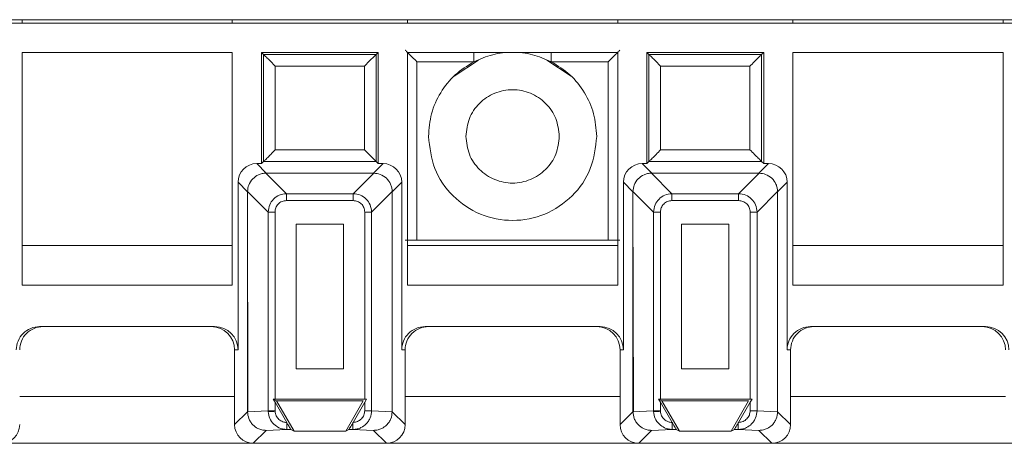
# Paper-space layout 'Blatt2' of a CAD drawing. Header units: millimetres. Extents: x 257 to 862, y 404 to 535.
# Tile 17 of 36: x 563 to 606, y 408 to 426. Entities that reach past the tile are written whole.
import ezdxf

# ---------------------------------------------------------------- set-up
doc = ezdxf.new("R2010")
doc.units = ezdxf.units.MM

psp = doc.layouts.new('Blatt2')

# ---------------------------------------------------------------- linework, layer by layer
at = {"color": 7, "linetype": 'Continuous', "lineweight": 15}
for p, q in [((259.333, 425.89), (826.511, 425.89)), ((642.233, 425.74), (477.233, 425.74)), ((563.483, 425.89), (563.483, 425.74)), ((572.483, 425.89), (572.483, 425.74)), ((579.983, 425.74), (579.983, 425.89)), ((588.983, 425.89), (588.983, 425.74)), ((596.483, 425.89), (596.483, 425.74)), ((605.483, 425.89), (605.483, 425.74)), ((563.483, 424.49), (563.483, 414.516)), ((572.483, 424.49), (563.483, 424.49)), ((572.483, 414.516), (572.483, 424.49)), ((573.733, 424.49), (573.733, 419.724)), ((573.733, 424.49), (573.822, 424.401)), ((578.733, 424.49), (573.733, 424.49)), ((578.733, 424.49), (578.644, 424.401)), ((578.733, 419.724), (578.733, 424.49)), ((579.983, 424.49), (579.983, 414.516)), ((588.983, 424.49), (579.983, 424.49)), ((588.983, 414.516), (588.983, 424.49)), ((595.233, 424.49), (590.233, 424.49)), ((590.233, 424.49), (590.322, 424.401)), ((590.233, 424.49), (590.233, 419.724)), ((595.233, 424.49), (595.144, 424.401)), ((595.233, 419.724), (595.233, 424.49)), ((605.483, 424.49), (596.483, 424.49)), ((596.483, 424.49), (596.483, 414.516)), ((605.483, 414.516), (605.483, 424.49)), ((573.822, 424.401), (573.822, 419.813)), ((578.644, 424.401), (573.822, 424.401)), ((578.644, 419.813), (578.644, 424.401)), ((580.385, 424.087), (582.829, 424.087)), ((580.385, 424.087), (580.385, 416.446)), ((583.02, 424.159), (581.979, 423.463)), ((586.986, 423.463), (585.946, 424.159)), ((586.137, 424.087), (588.581, 424.087)), ((588.581, 416.446), (588.581, 424.087)), ((595.144, 424.401), (590.322, 424.401)), ((590.322, 424.401), (590.322, 419.813)), ((595.144, 419.813), (595.144, 424.401)), ((578.144, 423.901), (574.322, 423.901)), ((574.322, 423.901), (574.322, 420.313)), ((578.144, 420.313), (578.144, 423.901)), ((594.644, 423.901), (590.822, 423.901)), ((590.822, 423.901), (590.822, 420.313)), ((594.644, 420.313), (594.644, 423.901)), ((574.322, 420.313), (578.144, 420.313)), ((590.822, 420.313), (594.644, 420.313)), ((573.937, 419.315), (573.529, 419.724)), ((573.733, 419.724), (573.529, 419.724)), ((573.822, 419.813), (573.733, 419.724)), ((578.644, 419.813), (573.822, 419.813)), ((578.529, 419.315), (578.937, 419.724)), ((578.733, 419.724), (578.644, 419.813)), ((578.937, 419.724), (578.733, 419.724)), ((590.437, 419.315), (590.029, 419.724)), ((590.233, 419.724), (590.029, 419.724)), ((590.322, 419.813), (590.233, 419.724)), ((595.144, 419.813), (590.322, 419.813)), ((595.029, 419.315), (595.437, 419.724)), ((595.233, 419.724), (595.144, 419.813)), ((595.437, 419.724), (595.233, 419.724)), ((574.805, 418.434), (573.924, 419.315)), ((573.937, 419.315), (573.924, 419.315)), ((573.937, 419.315), (578.529, 419.315)), ((577.661, 418.434), (578.542, 419.315)), ((578.529, 419.315), (578.542, 419.315)), ((591.305, 418.434), (590.424, 419.315)), ((590.437, 419.315), (590.424, 419.315)), ((590.437, 419.315), (595.029, 419.315)), ((594.161, 418.434), (595.042, 419.315)), ((595.029, 419.315), (595.042, 419.315)), ((573.137, 418.515), (572.729, 418.924)), ((572.729, 418.924), (572.729, 411.74)), ((579.737, 418.924), (579.329, 418.515)), ((579.737, 411.74), (579.737, 418.924)), ((589.637, 418.515), (589.229, 418.924)), ((589.229, 418.924), (589.229, 411.74)), ((596.237, 418.924), (595.829, 418.515)), ((596.237, 411.74), (596.237, 418.924)), ((573.137, 418.529), (574.018, 417.648)), ((573.137, 418.529), (573.137, 418.515)), ((573.137, 418.515), (573.154, 409.094)), ((573.137, 409.094), (573.137, 418.515)), ((574.805, 418.139), (574.805, 418.434)), ((574.805, 418.434), (577.661, 418.434)), ((574.805, 418.139), (577.661, 418.139)), ((577.661, 418.139), (577.661, 418.434)), ((579.329, 418.529), (578.448, 417.648)), ((579.329, 418.529), (579.329, 418.515)), ((579.329, 418.515), (579.329, 409.094)), ((589.637, 418.529), (590.518, 417.648)), ((589.637, 418.529), (589.637, 418.515)), ((589.637, 418.515), (589.654, 409.094)), ((589.637, 409.094), (589.637, 418.515)), ((591.305, 418.139), (591.305, 418.434)), ((591.305, 418.434), (594.161, 418.434)), ((591.305, 418.139), (594.161, 418.139)), ((594.161, 418.139), (594.161, 418.434)), ((595.829, 418.529), (594.948, 417.648)), ((595.829, 418.529), (595.829, 418.515)), ((595.829, 418.515), (595.829, 409.094)), ((574.313, 417.648), (574.018, 417.648)), ((574.018, 409.134), (574.018, 417.648)), ((574.313, 409.637), (574.313, 417.648)), ((578.448, 417.648), (578.153, 417.648)), ((578.153, 417.648), (578.153, 409.637)), ((578.448, 417.648), (578.448, 409.134)), ((590.813, 417.648), (590.518, 417.648)), ((590.518, 409.134), (590.518, 417.648)), ((590.813, 409.637), (590.813, 417.648)), ((594.948, 417.648), (594.653, 417.648)), ((594.653, 417.648), (594.653, 409.637)), ((594.948, 417.648), (594.948, 409.134)), ((575.219, 410.937), (575.219, 417.134)), ((575.219, 417.134), (577.247, 417.134)), ((577.247, 417.134), (577.247, 410.937)), ((591.719, 410.937), (591.719, 417.134)), ((591.719, 417.134), (593.747, 417.134)), ((593.747, 417.134), (593.747, 410.937)), ((588.581, 416.446), (580.385, 416.446)), ((572.483, 416.213), (563.483, 416.213)), ((588.983, 416.213), (579.983, 416.213)), ((605.483, 416.213), (596.483, 416.213)), ((563.483, 414.516), (572.483, 414.516)), ((579.983, 414.516), (588.983, 414.516)), ((596.483, 414.516), (605.483, 414.516)), ((571.729, 412.74), (564.237, 412.74)), ((588.229, 412.74), (580.737, 412.74)), ((604.729, 412.74), (597.237, 412.74)), ((572.729, 411.74), (572.583, 411.74)), ((572.583, 411.74), (572.583, 408.54)), ((579.883, 411.74), (579.737, 411.74)), ((579.883, 408.54), (579.883, 411.74)), ((589.229, 411.74), (589.083, 411.74)), ((589.083, 411.74), (589.083, 408.54)), ((596.383, 411.74), (596.237, 411.74)), ((596.383, 408.54), (596.383, 411.74)), ((577.247, 410.937), (575.219, 410.937)), ((593.747, 410.937), (591.719, 410.937)), ((574.233, 409.637), (574.376, 409.554)), ((574.313, 409.498), (574.233, 409.637)), ((574.233, 409.637), (574.313, 409.637)), ((578.153, 409.637), (574.313, 409.637)), ((574.812, 408.635), (574.313, 409.498)), ((574.313, 409.134), (574.313, 409.498)), ((574.376, 409.554), (575.127, 408.254)), ((578.089, 409.554), (574.376, 409.554)), ((577.339, 408.254), (578.089, 409.554)), ((578.153, 409.498), (577.654, 408.635)), ((578.233, 409.637), (578.153, 409.498)), ((578.153, 409.637), (578.233, 409.637)), ((578.153, 409.498), (578.153, 409.134)), ((590.733, 409.637), (590.876, 409.554)), ((590.813, 409.498), (590.733, 409.637)), ((590.733, 409.637), (590.813, 409.637)), ((594.653, 409.637), (590.813, 409.637)), ((591.312, 408.635), (590.813, 409.498)), ((590.813, 409.134), (590.813, 409.498)), ((590.876, 409.554), (591.627, 408.254)), ((594.589, 409.554), (590.876, 409.554)), ((593.839, 408.254), (594.589, 409.554)), ((594.653, 409.498), (594.154, 408.635)), ((594.733, 409.637), (594.653, 409.498)), ((594.653, 409.637), (594.733, 409.637)), ((594.653, 409.498), (594.653, 409.134)), ((572.583, 408.54), (573.137, 409.094)), ((574.018, 409.134), (573.137, 409.093)), ((573.154, 409.094), (573.137, 409.093)), ((573.137, 409.094), (573.137, 409.093)), ((574.018, 409.134), (574.313, 409.134)), ((574.018, 409.134), (574.019, 409.097)), ((574.314, 409.111), (574.313, 409.134)), ((578.153, 409.134), (578.448, 409.134)), ((578.448, 409.134), (579.329, 409.093)), ((579.329, 409.094), (579.329, 409.093)), ((579.329, 409.094), (579.883, 408.54)), ((589.083, 408.54), (589.637, 409.094)), ((590.518, 409.134), (589.637, 409.093)), ((589.654, 409.094), (589.637, 409.093)), ((589.637, 409.094), (589.637, 409.093)), ((590.518, 409.134), (590.813, 409.134)), ((590.518, 409.134), (590.519, 409.097)), ((590.814, 409.111), (590.813, 409.134)), ((594.653, 409.134), (594.948, 409.134)), ((594.948, 409.134), (595.829, 409.093)), ((595.829, 409.094), (595.829, 409.093)), ((595.829, 409.094), (596.383, 408.54)), ((574.822, 408.618), (574.812, 408.635)), ((574.821, 408.617), (574.821, 408.335)), ((577.654, 408.635), (577.644, 408.618)), ((577.645, 408.335), (577.645, 408.618)), ((591.322, 408.618), (591.312, 408.635)), ((591.321, 408.617), (591.321, 408.335)), ((594.154, 408.635), (594.144, 408.618)), ((594.145, 408.335), (594.145, 408.618)), ((573.936, 408.293), (573.383, 407.74)), ((574.821, 408.335), (573.936, 408.293)), ((574.988, 408.335), (574.821, 408.335)), ((575.127, 408.254), (574.988, 408.335)), ((577.339, 408.254), (575.127, 408.254)), ((577.478, 408.335), (577.339, 408.254)), ((577.645, 408.335), (577.478, 408.335)), ((578.529, 408.293), (577.645, 408.335)), ((578.529, 408.293), (579.083, 407.74)), ((590.436, 408.293), (589.883, 407.74)), ((591.321, 408.335), (590.436, 408.293)), ((591.488, 408.335), (591.321, 408.335)), ((591.627, 408.254), (591.488, 408.335)), ((593.839, 408.254), (591.627, 408.254)), ((593.978, 408.335), (593.839, 408.254)), ((594.145, 408.335), (593.978, 408.335)), ((595.029, 408.293), (594.145, 408.335)), ((595.029, 408.293), (595.583, 407.74)), ((562.583, 407.74), (573.383, 407.74)), ((573.383, 407.74), (579.083, 407.74)), ((579.083, 407.74), (589.883, 407.74)), ((589.883, 407.74), (595.583, 407.74)), ((595.583, 407.74), (606.383, 407.74))]:
    psp.add_line(p, q, dxfattribs=at)
at = {"color": 8, "linetype": 'Continuous', "lineweight": 15}
for p, q in [((582.829, 424.49), (582.829, 424.087)), ((586.137, 424.49), (586.137, 424.087)), ((563.383, 409.74), (572.583, 409.74)), ((573.137, 409.74), (573.153, 409.74)), ((579.883, 409.74), (589.083, 409.74)), ((589.637, 409.74), (589.653, 409.74)), ((596.383, 409.74), (605.583, 409.74))]:
    psp.add_line(p, q, dxfattribs=at)
at = {"color": 7, "linetype": 'Continuous', "lineweight": 15, "flags": 128}
for points in [[(574.314, 409.111), (574.262, 409.108), (574.212, 409.106), (574.165, 409.104), (574.122, 409.102), (574.085, 409.1), (574.055, 409.099), (574.033, 409.098), (574.019, 409.097)], [(590.814, 409.111), (590.762, 409.108), (590.712, 409.106), (590.665, 409.104), (590.622, 409.102), (590.585, 409.1), (590.555, 409.099), (590.533, 409.098), (590.519, 409.097)]]:
    psp.add_lwpolyline(points, dxfattribs=at)
at = {"color": 7, "linetype": 'Continuous', "lineweight": 15}
for centre, major_axis, ratio, start_param, end_param in [((573.529, 418.924), (-0.566, 0.566), 0.999924, 5.497825, 7.068545), ((578.937, 418.924), (0.566, 0.566), 0.999924, 5.497825, 7.068545), ((590.029, 418.924), (-0.566, 0.566), 0.999924, 5.497825, 7.068545), ((595.437, 418.924), (0.566, 0.566), 0.999924, 5.497825, 7.068545), ((564.237, 411.74), (1, 0), 0.999962, 1.570796, 3.141593), ((564.383, 411.74), (1, 0), 0.999962, 1.570796, 3.141593), ((571.583, 411.74), (1, 0), 0.999962, 0, 1.570796), ((571.729, 411.74), (1, 0), 0.999962, 0, 1.570796), ((580.737, 411.74), (1, 0), 0.999962, 1.570796, 3.141593), ((580.883, 411.74), (1, 0), 0.999962, 1.570796, 3.141593), ((588.083, 411.74), (1, 0), 0.999962, 0, 1.570796), ((588.229, 411.74), (1, 0), 0.999962, 0, 1.570796), ((597.237, 411.74), (1, 0), 0.999962, 1.570796, 3.141593), ((597.383, 411.74), (1, 0), 0.999962, 1.570796, 3.141593), ((604.583, 411.74), (1, 0), 0.999962, 0, 1.570796), ((604.729, 411.74), (1, 0), 0.999962, 0, 1.570796), ((562.583, 408.54), (0.566, -0.566), 0.999924, 5.497825, 7.068545), ((573.383, 408.54), (-0.566, -0.566), 0.999924, 5.497825, 7.068545), ((579.083, 408.54), (0.566, -0.566), 0.999924, 5.497825, 7.068545), ((589.883, 408.54), (-0.566, -0.566), 0.999924, 5.497825, 7.068545), ((595.583, 408.54), (0.566, -0.566), 0.999924, 5.497825, 7.068545)]:
    psp.add_ellipse(centre, major_axis=major_axis, ratio=ratio, start_param=start_param, end_param=end_param, dxfattribs=at)
for points, knots in [([(579.885, 424.587), (579.887, 424.586), (579.89, 424.582), (579.92, 424.552), (579.967, 424.505), (580.057, 424.415), (580.199, 424.273), (580.323, 424.15), (580.385, 424.087)], [0, 0, 0, 0, 0.10059, 0.207676, 0.324401, 0.453208, 0.724525, 1, 1, 1, 1]), ([(586.137, 424.087), (585.873, 424.201), (585.346, 424.43), (584.483, 424.52), (583.62, 424.43), (583.093, 424.201), (582.829, 424.087)], [0, 0, 0, 0, 0.2499949, 0.4999959, 0.749997, 1, 1, 1, 1]), ([(588.581, 424.087), (588.646, 424.153), (588.773, 424.28), (588.916, 424.423), (589.003, 424.509), (589.048, 424.554), (589.076, 424.583), (589.079, 424.586), (589.081, 424.587)], [0, 0, 0, 0, 0.291316, 0.561015, 0.685106, 0.79798, 0.901972, 1, 1, 1, 1]), ([(573.822, 424.401), (573.824, 424.398), (573.828, 424.394), (573.86, 424.362), (573.909, 424.313), (574.001, 424.222), (574.141, 424.081), (574.262, 423.96), (574.322, 423.901)], [0, 0, 0, 0, 0.101456, 0.2099071, 0.3284488, 0.4594502, 0.7344947, 1, 1, 1, 1]), ([(578.644, 424.401), (578.642, 424.398), (578.637, 424.394), (578.605, 424.363), (578.556, 424.313), (578.465, 424.222), (578.324, 424.081), (578.203, 423.96), (578.144, 423.901)], [0, 0, 0, 0, 0.101456, 0.209907, 0.328447, 0.459457, 0.734501, 1, 1, 1, 1]), ([(582.829, 424.087), (582.55, 423.913), (581.99, 423.566), (581.374, 422.782), (580.961, 421.874), (580.909, 421.218), (580.883, 420.89)], [0, 0, 0, 0, 0.249996, 0.499998, 0.749999, 1, 1, 1, 1]), ([(588.083, 420.89), (588.057, 421.218), (588.005, 421.874), (587.592, 422.782), (586.976, 423.566), (586.416, 423.913), (586.137, 424.087)], [0, 0, 0, 0, 0.249999, 0.499999, 0.749999, 1, 1, 1, 1]), ([(590.322, 424.401), (590.324, 424.398), (590.328, 424.394), (590.36, 424.362), (590.409, 424.313), (590.501, 424.222), (590.641, 424.081), (590.762, 423.96), (590.822, 423.901)], [0, 0, 0, 0, 0.101454, 0.209903, 0.328442, 0.459441, 0.7345, 1, 1, 1, 1]), ([(595.144, 424.401), (595.142, 424.398), (595.137, 424.394), (595.105, 424.363), (595.056, 424.313), (594.965, 424.222), (594.824, 424.081), (594.703, 423.96), (594.644, 423.901)], [0, 0, 0, 0, 0.101456, 0.209906, 0.328446, 0.459438, 0.734501, 1, 1, 1, 1]), ([(582.483, 420.89), (582.513, 421.151), (582.573, 421.675), (583.036, 422.341), (583.697, 422.785), (584.483, 422.942), (585.269, 422.785), (585.93, 422.341), (586.393, 421.675), (586.453, 421.151), (586.483, 420.89)], [0, 0, 0, 0, 0.125, 0.250001, 0.374999, 0.500001, 0.624999, 0.75, 0.874999, 1, 1, 1, 1]), ([(580.883, 420.89), (580.937, 420.418), (581.045, 419.476), (581.878, 418.278), (583.068, 417.477), (584.483, 417.196), (585.898, 417.477), (587.088, 418.278), (587.921, 419.476), (588.029, 420.418), (588.083, 420.89)], [0, 0, 0, 0, 0.125, 0.249999, 0.374999, 0.5, 0.624999, 0.750001, 0.875, 1, 1, 1, 1]), ([(586.483, 420.89), (586.453, 420.628), (586.393, 420.104), (585.93, 419.439), (585.269, 418.994), (584.483, 418.838), (583.697, 418.994), (583.036, 419.439), (582.573, 420.104), (582.513, 420.628), (582.483, 420.89)], [0, 0, 0, 0, 0.125001, 0.25, 0.375001, 0.499999, 0.625001, 0.749999, 0.875, 1, 1, 1, 1]), ([(573.822, 419.813), (573.823, 419.814), (573.827, 419.818), (573.854, 419.845), (573.9, 419.89), (573.986, 419.977), (574.129, 420.12), (574.256, 420.247), (574.322, 420.313)], [0, 0, 0, 0, 0.085184, 0.194034, 0.307279, 0.433961, 0.706075, 1, 1, 1, 1]), ([(578.144, 420.313), (578.21, 420.247), (578.336, 420.12), (578.479, 419.978), (578.564, 419.892), (578.609, 419.847), (578.638, 419.819), (578.642, 419.815), (578.644, 419.813)], [0, 0, 0, 0, 0.293968, 0.566141, 0.688677, 0.800294, 0.903158, 1, 1, 1, 1]), ([(590.322, 419.813), (590.323, 419.814), (590.327, 419.818), (590.354, 419.845), (590.4, 419.89), (590.486, 419.977), (590.629, 420.12), (590.756, 420.247), (590.822, 420.313)], [0, 0, 0, 0, 0.085183, 0.19403, 0.307272, 0.433951, 0.70606, 1, 1, 1, 1]), ([(594.644, 420.313), (594.71, 420.247), (594.836, 420.12), (594.979, 419.978), (595.064, 419.892), (595.109, 419.847), (595.138, 419.819), (595.142, 419.815), (595.144, 419.813)], [0, 0, 0, 0, 0.293966, 0.566138, 0.688673, 0.80029, 0.903162, 1, 1, 1, 1]), ([(573.137, 418.529), (573.148, 418.622), (573.172, 418.819), (573.343, 419.08), (573.56, 419.234), (573.761, 419.303), (573.869, 419.311), (573.924, 419.315)], [0, 0, 0, 0, 0.227649, 0.484497, 0.734995, 0.865802, 1, 1, 1, 1]), ([(578.542, 419.315), (578.635, 419.304), (578.833, 419.28), (579.094, 419.109), (579.247, 418.892), (579.316, 418.691), (579.324, 418.583), (579.329, 418.529)], [0, 0, 0, 0, 0.227654, 0.484486, 0.734982, 0.865794, 1, 1, 1, 1]), ([(589.637, 418.529), (589.648, 418.622), (589.672, 418.819), (589.843, 419.08), (590.06, 419.234), (590.261, 419.303), (590.369, 419.311), (590.424, 419.315)], [0, 0, 0, 0, 0.22764, 0.484483, 0.734977, 0.865781, 1, 1, 1, 1]), ([(595.042, 419.315), (595.135, 419.304), (595.333, 419.28), (595.594, 419.109), (595.747, 418.892), (595.816, 418.691), (595.824, 418.583), (595.829, 418.529)], [0, 0, 0, 0, 0.227654, 0.484486, 0.734982, 0.865794, 1, 1, 1, 1]), ([(574.018, 417.648), (574.032, 417.753), (574.058, 417.958), (574.239, 418.214), (574.494, 418.395), (574.699, 418.421), (574.805, 418.434)], [0, 0, 0, 0, 0.256883, 0.500011, 0.743117, 1, 1, 1, 1]), ([(574.313, 417.648), (574.32, 417.709), (574.329, 417.804), (574.388, 417.917), (574.449, 417.994), (574.525, 418.057), (574.64, 418.121), (574.739, 418.132), (574.805, 418.139)], [0, 0, 0, 0, 0.238943, 0.364264, 0.492396, 0.617461, 0.745749, 1, 1, 1, 1]), ([(577.661, 418.434), (577.766, 418.421), (577.971, 418.395), (578.227, 418.214), (578.408, 417.958), (578.434, 417.753), (578.448, 417.648)], [0, 0, 0, 0, 0.256879, 0.500006, 0.743102, 1, 1, 1, 1]), ([(577.661, 418.139), (577.723, 418.133), (577.817, 418.123), (577.93, 418.064), (578.007, 418.003), (578.07, 417.928), (578.134, 417.812), (578.145, 417.713), (578.153, 417.648)], [0, 0, 0, 0, 0.238936, 0.364272, 0.492396, 0.617445, 0.745731, 1, 1, 1, 1]), ([(590.518, 417.648), (590.532, 417.753), (590.558, 417.958), (590.739, 418.214), (590.994, 418.395), (591.199, 418.421), (591.305, 418.434)], [0, 0, 0, 0, 0.256873, 0.499997, 0.743098, 1, 1, 1, 1]), ([(590.813, 417.648), (590.82, 417.709), (590.829, 417.804), (590.888, 417.917), (590.949, 417.994), (591.025, 418.057), (591.14, 418.121), (591.239, 418.132), (591.305, 418.139)], [0, 0, 0, 0, 0.238934, 0.364251, 0.492377, 0.617438, 0.745721, 1, 1, 1, 1]), ([(594.161, 418.434), (594.266, 418.421), (594.471, 418.395), (594.727, 418.214), (594.908, 417.958), (594.934, 417.753), (594.948, 417.648)], [0, 0, 0, 0, 0.256879, 0.500006, 0.743102, 1, 1, 1, 1]), ([(594.161, 418.139), (594.223, 418.133), (594.317, 418.123), (594.43, 418.064), (594.507, 418.003), (594.57, 417.928), (594.634, 417.812), (594.645, 417.713), (594.653, 417.648)], [0, 0, 0, 0, 0.238935, 0.364269, 0.492392, 0.61744, 0.745725, 1, 1, 1, 1]), ([(580.385, 416.446), (580.333, 416.446), (580.22, 416.446), (580.088, 416.445), (579.994, 416.444), (579.934, 416.443), (579.893, 416.443), (579.888, 416.442), (579.885, 416.442)], [0, 0, 0, 0, 0.197856, 0.430003, 0.559558, 0.697729, 0.844553, 1, 1, 1, 1]), ([(589.081, 416.442), (589.078, 416.442), (589.073, 416.443), (589.031, 416.443), (588.971, 416.444), (588.877, 416.445), (588.745, 416.446), (588.632, 416.446), (588.581, 416.446)], [0, 0, 0, 0, 0.156108, 0.303398, 0.441845, 0.571486, 0.803246, 1, 1, 1, 1]), ([(573.137, 409.093), (573.148, 408.993), (573.164, 408.841), (573.261, 408.656), (573.384, 408.501), (573.55, 408.382), (573.749, 408.307), (573.871, 408.298), (573.936, 408.293)], [0, 0, 0, 0, 0.235991, 0.362252, 0.493698, 0.70732, 0.843881, 1, 1, 1, 1]), ([(574.821, 408.335), (574.759, 408.339), (574.643, 408.347), (574.45, 408.415), (574.244, 408.555), (574.066, 408.797), (574.035, 408.999), (574.019, 409.097)], [0, 0, 0, 0, 0.152119, 0.286583, 0.501809, 0.75742, 1, 1, 1, 1]), ([(574.812, 408.635), (574.809, 408.635), (574.755, 408.632), (574.634, 408.661), (574.471, 408.753), (574.371, 408.889), (574.324, 409.012), (574.317, 409.078), (574.314, 409.111)], [0, 0, 0, 0, 0.009638, 0.217264, 0.479305, 0.739588, 0.869085, 1, 1, 1, 1]), ([(578.448, 409.134), (578.436, 409.032), (578.419, 408.876), (578.318, 408.691), (578.194, 408.537), (578.027, 408.42), (577.828, 408.347), (577.708, 408.339), (577.645, 408.335)], [0, 0, 0, 0, 0.242686, 0.369171, 0.498773, 0.713679, 0.848028, 1, 1, 1, 1]), ([(578.153, 409.134), (578.146, 409.072), (578.132, 408.944), (578.019, 408.78), (577.853, 408.661), (577.721, 408.644), (577.654, 408.635)], [0, 0, 0, 0, 0.237089, 0.48988, 0.744303, 1, 1, 1, 1]), ([(579.329, 409.093), (579.317, 408.99), (579.3, 408.833), (579.198, 408.645), (579.074, 408.494), (578.91, 408.38), (578.715, 408.306), (578.594, 408.298), (578.529, 408.293)], [0, 0, 0, 0, 0.244672, 0.372914, 0.504762, 0.71061, 0.844968, 1, 1, 1, 1]), ([(589.637, 409.093), (589.648, 408.993), (589.664, 408.841), (589.761, 408.656), (589.884, 408.501), (590.05, 408.382), (590.249, 408.307), (590.371, 408.298), (590.436, 408.293)], [0, 0, 0, 0, 0.235991, 0.362252, 0.493698, 0.70732, 0.843881, 1, 1, 1, 1]), ([(591.321, 408.335), (591.259, 408.339), (591.143, 408.347), (590.95, 408.415), (590.744, 408.555), (590.566, 408.797), (590.535, 408.999), (590.519, 409.097)], [0, 0, 0, 0, 0.15212, 0.286585, 0.501814, 0.757412, 1, 1, 1, 1]), ([(591.312, 408.635), (591.309, 408.635), (591.255, 408.632), (591.134, 408.661), (590.971, 408.753), (590.871, 408.889), (590.824, 409.012), (590.817, 409.078), (590.814, 409.111)], [0, 0, 0, 0, 0.009638, 0.217265, 0.479308, 0.739593, 0.86909, 1, 1, 1, 1]), ([(594.948, 409.134), (594.936, 409.032), (594.919, 408.876), (594.818, 408.691), (594.694, 408.537), (594.527, 408.42), (594.328, 408.347), (594.208, 408.339), (594.145, 408.335)], [0, 0, 0, 0, 0.242686, 0.369171, 0.498773, 0.713679, 0.848028, 1, 1, 1, 1]), ([(594.653, 409.134), (594.646, 409.072), (594.632, 408.944), (594.519, 408.78), (594.353, 408.661), (594.221, 408.644), (594.154, 408.635)], [0, 0, 0, 0, 0.237083, 0.489888, 0.744272, 1, 1, 1, 1]), ([(595.829, 409.093), (595.817, 408.99), (595.8, 408.833), (595.698, 408.645), (595.574, 408.494), (595.41, 408.38), (595.215, 408.306), (595.094, 408.298), (595.029, 408.293)], [0, 0, 0, 0, 0.244666, 0.372918, 0.504765, 0.710612, 0.844969, 1, 1, 1, 1]), ([(574.988, 408.335), (574.987, 408.336), (574.986, 408.338), (574.972, 408.36), (574.941, 408.413), (574.886, 408.507), (574.843, 408.58), (574.822, 408.618)], [0, 0, 0, 0, 0.109839, 0.227507, 0.473895, 0.733785, 1, 1, 1, 1]), ([(577.644, 408.618), (577.624, 408.582), (577.582, 408.51), (577.527, 408.417), (577.495, 408.362), (577.48, 408.338), (577.479, 408.336), (577.478, 408.335)], [0, 0, 0, 0, 0.2551484, 0.5153816, 0.7621068, 0.8810932, 1, 1, 1, 1]), ([(591.488, 408.335), (591.487, 408.336), (591.486, 408.338), (591.472, 408.36), (591.441, 408.413), (591.386, 408.507), (591.343, 408.58), (591.322, 408.618)], [0, 0, 0, 0, 0.109839, 0.227507, 0.473895, 0.733785, 1, 1, 1, 1]), ([(594.144, 408.618), (594.124, 408.582), (594.082, 408.51), (594.027, 408.417), (593.995, 408.362), (593.98, 408.338), (593.979, 408.336), (593.978, 408.335)], [0, 0, 0, 0, 0.255151, 0.515361, 0.762108, 0.881096, 1, 1, 1, 1])]:
    psp.add_open_spline(points, degree=3, knots=knots, dxfattribs=at)

doc.saveas('drawing.dxf')
